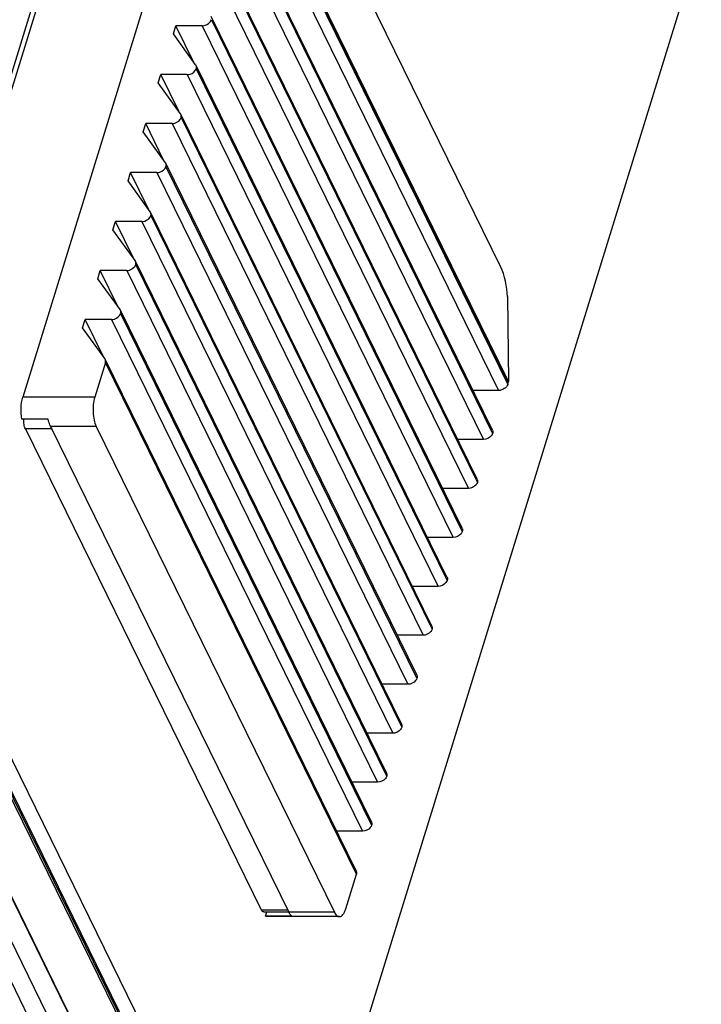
# Model space of a CAD drawing. Header units: millimetres. Extents: x 10 to 584, y 4 to 410.
# Tile 54 of 57: x 512 to 539, y 268 to 306. Entities that reach past the tile are written whole.
import ezdxf

# ---------------------------------------------------------------- set-up
doc = ezdxf.new("R2010")
doc.units = ezdxf.units.MM
doc.header["$LTSCALE"] = 32.67
doc.layers.get('0').update_dxf_attribs({"linetype": 'CONTINUOUS'})

msp = doc.modelspace()

# ---------------------------------------------------------------- linework, layer by layer
at = {"color": 7, "linetype": 'Continuous'}
for p, q in [((521.0017, 332.3411), (509.6123, 295.4852)), ((519.8221, 314.6795), (512.5601, 291.1797)), ((530.9215, 296.1605), (521.7703, 314.8088)), ((521.1954, 311.0762), (530.8347, 291.4333)), ((521.5444, 311.3112), (531.1837, 291.6683)), ((531.1982, 291.7152), (521.5589, 311.3581)), ((531.2076, 291.7769), (521.5682, 311.4198)), ((520.6145, 309.1962), (530.2538, 289.5533)), ((530.5926, 289.9105), (520.9533, 309.5534)), ((520.9618, 309.4262), (530.6011, 289.7833)), ((530.0117, 288.0305), (520.3724, 307.6734)), ((520.0335, 307.3162), (529.6728, 287.6733)), ((520.3808, 307.5462), (530.0202, 287.9033)), ((529.4307, 286.1505), (519.7914, 305.7934)), ((518.3426, 305.1229), (518.4394, 305.4362)), ((519.4525, 305.4362), (518.4394, 305.4362)), ((519.1299, 304.0291), (518.4394, 305.4362)), ((519.4525, 305.4362), (529.0919, 285.7933)), ((519.7999, 305.6662), (529.4392, 286.0234)), ((519.1969, 303.936), (518.3426, 305.1229)), ((528.8498, 284.2706), (519.2104, 303.9134)), ((517.7616, 303.2429), (517.8584, 303.5562)), ((518.8716, 303.5562), (517.8584, 303.5562)), ((518.5489, 302.1491), (517.8584, 303.5562)), ((518.8716, 303.5562), (528.5109, 283.9134)), ((519.2189, 303.7862), (528.8582, 284.1434)), ((518.6159, 302.056), (517.7616, 303.2429)), ((528.2688, 282.3906), (518.6295, 302.0334)), ((517.1806, 301.3629), (517.2775, 301.6762)), ((518.2906, 301.6762), (517.2775, 301.6762)), ((517.968, 300.2691), (517.2775, 301.6762)), ((518.2906, 301.6762), (527.93, 282.0334)), ((518.638, 301.9063), (528.2773, 282.2634)), ((518.035, 300.176), (517.1806, 301.3629)), ((527.6879, 280.5106), (518.0485, 300.1535)), ((516.5997, 299.4829), (516.6965, 299.7963)), ((517.7097, 299.7963), (516.6965, 299.7963)), ((517.387, 298.3891), (516.6965, 299.7963)), ((517.7097, 299.7963), (527.349, 280.1534)), ((527.6963, 280.3834), (518.057, 300.0263)), ((517.454, 298.2961), (516.5997, 299.4829)), ((527.1069, 278.6306), (517.4676, 298.2735)), ((516.0187, 297.6029), (516.1155, 297.9163)), ((517.1287, 297.9163), (516.1155, 297.9163)), ((516.8061, 296.5092), (516.1155, 297.9163)), ((517.1287, 297.9163), (526.768, 278.2734)), ((517.476, 298.1463), (527.1154, 278.5034)), ((516.8731, 296.4161), (516.0187, 297.6029)), ((526.5259, 276.7506), (516.8866, 296.3935)), ((515.4378, 295.723), (515.5346, 296.0363)), ((516.5478, 296.0363), (515.5346, 296.0363)), ((516.2251, 294.6292), (515.5346, 296.0363)), ((516.5478, 296.0363), (526.1871, 276.3934)), ((526.5344, 276.6234), (516.8951, 296.2663)), ((516.2921, 294.5361), (515.4378, 295.723)), ((531.1724, 295.0366), (531.2076, 291.7769)), ((525.945, 274.8706), (516.3057, 294.5135)), ((514.8568, 293.843), (514.9536, 294.1563)), ((515.9668, 294.1563), (514.9536, 294.1563)), ((515.6441, 292.7492), (514.9536, 294.1563)), ((515.9668, 294.1563), (525.6061, 274.5134)), ((516.3141, 294.3863), (525.9535, 274.7434)), ((515.7111, 292.6561), (514.8568, 293.843)), ((525.364, 272.9906), (515.7247, 292.6335)), ((515.7317, 292.5014), (515.3233, 291.1797)), ((525.371, 272.8585), (515.7317, 292.5014)), ((530.8347, 291.4333), (529.8454, 291.4333)), ((531.1837, 291.6683), (531.1982, 291.7152)), ((515.3233, 291.1797), (512.5601, 291.1797)), ((513.5383, 290.3265), (512.5251, 290.3265)), ((513.6694, 289.9625), (512.6562, 289.9625)), ((512.6562, 289.9625), (521.716, 271.5007)), ((515.3736, 290.0557), (513.6236, 290.0557)), ((513.6236, 290.0557), (522.7749, 271.4074)), ((515.3736, 290.0557), (524.5249, 271.4074)), ((530.2538, 289.5533), (529.2644, 289.5533)), ((529.6728, 287.6733), (528.6835, 287.6733)), ((529.0919, 285.7933), (528.1025, 285.7933)), ((508.0312, 284.2366), (521.1541, 257.495)), ((508.0405, 284.0604), (521.1634, 257.3187)), ((528.5109, 283.9134), (527.5215, 283.9134)), ((527.93, 282.0334), (526.9406, 282.0334)), ((527.349, 280.1534), (526.3596, 280.1534)), ((526.768, 278.2734), (525.7787, 278.2734)), ((509.1276, 278.1101), (518.889, 258.2185)), ((509.13, 278.066), (518.8913, 258.1745)), ((517.7981, 257.1405), (508.0367, 277.032)), ((518.5718, 257.1405), (508.8104, 277.032)), ((526.1871, 276.3934), (525.1977, 276.3934)), ((525.6061, 274.5134), (524.6167, 274.5134)), ((524.9626, 271.5368), (525.371, 272.8585)), ((521.716, 271.5007), (522.7291, 271.5007)), ((521.8128, 271.414), (522.7749, 271.414)), ((521.8838, 271.2555), (521.9328, 271.414)), ((524.5249, 271.4074), (522.7749, 271.4074)), ((522.897, 271.2555), (521.8838, 271.2555)), ((524.7185, 271.2341), (521.9554, 271.2341))]:
    msp.add_line(p, q, dxfattribs=at)
at = {"color": 3, "linetype": 'Continuous'}
for p, q in [((509.8237, 295.5256), (521.1534, 332.1885)), ((538.6192, 308.7865), (522.4105, 256.335)), ((522.4105, 256.335), (507.256, 287.2166)), ((521.9452, 256.0216), (506.8823, 286.7167))]:
    msp.add_line(p, q, dxfattribs=at)
at = {"color": 7, "linetype": 'Continuous'}
for centre, radius, start, end in [((519.0691, 303.844), 0.1575, 26.1488, 35.74312), ((518.4881, 301.964), 0.1575, 26.1488, 35.74312), ((517.9072, 300.0841), 0.1575, 26.1488, 35.74312), ((517.3262, 298.2041), 0.1575, 26.1488, 35.74312), ((516.7453, 296.3241), 0.1575, 26.1488, 35.74312), ((516.1643, 294.4441), 0.1575, 26.1488, 35.74312), ((515.5834, 292.5641), 0.1574, 26.14685, 35.7426), ((531.0263, 291.775), 0.1812, 358.9106, 0.61611), ((523.3583, 271.6936), 0.6498, 206.12699, 207.75909)]:
    msp.add_arc(centre, radius, start, end, dxfattribs=at)
msp.add_ellipse((530.9283, 295.5339), major_axis=(-0.1655, 0.7991), ratio=0.22456, start_param=-2.2880688, end_param=-0.7172725, dxfattribs=at)
for points, knots in [([(519.4525, 305.4362), (519.4896, 305.4362), (519.6311, 305.4591), (519.7662, 305.5655), (519.7999, 305.6662)], [0, 0, 0, 0, 0.2585356, 1, 1, 1, 1]), ([(519.2189, 303.7863), (519.222, 303.7973), (519.2308, 303.8394), (519.2244, 303.8851), (519.2104, 303.9134)], [0, 0, 0, 0, 0.2658382, 1, 1, 1, 1]), ([(518.8716, 303.5562), (518.9086, 303.5562), (519.0501, 303.5791), (519.1853, 303.6855), (519.2189, 303.7863)], [0, 0, 0, 0, 0.2585356, 1, 1, 1, 1]), ([(518.638, 301.9063), (518.6411, 301.9173), (518.6498, 301.9594), (518.6434, 302.0051), (518.6295, 302.0334)], [0, 0, 0, 0, 0.2658382, 1, 1, 1, 1]), ([(518.2906, 301.6762), (518.3277, 301.6762), (518.4692, 301.6991), (518.6043, 301.8055), (518.638, 301.9063)], [0, 0, 0, 0, 0.2585356, 1, 1, 1, 1]), ([(518.057, 300.0263), (518.0601, 300.0373), (518.0689, 300.0794), (518.0624, 300.1251), (518.0485, 300.1535)], [0, 0, 0, 0, 0.2658382, 1, 1, 1, 1]), ([(517.7097, 299.7963), (517.7467, 299.7963), (517.8882, 299.8192), (518.0233, 299.9255), (518.057, 300.0263)], [0, 0, 0, 0, 0.2585356, 1, 1, 1, 1]), ([(517.476, 298.1463), (517.4792, 298.1573), (517.4879, 298.1994), (517.4815, 298.2451), (517.4676, 298.2735)], [0, 0, 0, 0, 0.2658382, 1, 1, 1, 1]), ([(517.1287, 297.9163), (517.1658, 297.9163), (517.3072, 297.9392), (517.4424, 298.0455), (517.476, 298.1463)], [0, 0, 0, 0, 0.2585356, 1, 1, 1, 1]), ([(516.8951, 296.2663), (516.8982, 296.2773), (516.9069, 296.3194), (516.9005, 296.3651), (516.8866, 296.3935)], [0, 0, 0, 0, 0.2658382, 1, 1, 1, 1]), ([(516.5478, 296.0363), (516.5848, 296.0363), (516.7263, 296.0592), (516.8614, 296.1655), (516.8951, 296.2663)], [0, 0, 0, 0, 0.2585356, 1, 1, 1, 1]), ([(516.3141, 294.3863), (516.3173, 294.3973), (516.326, 294.4395), (516.3196, 294.4852), (516.3056, 294.5135)], [0, 0, 0, 0, 0.2658382, 1, 1, 1, 1]), ([(515.9668, 294.1563), (516.0038, 294.1563), (516.1453, 294.1792), (516.2805, 294.2855), (516.3141, 294.3863)], [0, 0, 0, 0, 0.2585356, 1, 1, 1, 1]), ([(515.7317, 292.5014), (515.7352, 292.5128), (515.7452, 292.5563), (515.7391, 292.6041), (515.7247, 292.6335)], [0, 0, 0, 0, 0.2668046, 1, 1, 1, 1]), ([(531.1837, 291.6683), (531.1628, 291.6007), (531.0576, 291.4816), (530.9105, 291.4333), (530.8347, 291.4333)], [0, 0, 0, 0, 0.4830204, 1, 1, 1, 1]), ([(512.5251, 290.3265), (512.4972, 290.4707), (512.48, 290.759), (512.5189, 291.0463), (512.5601, 291.1797)], [0, 0, 0, 0, 0.5127915, 1, 1, 1, 1]), ([(515.3233, 291.1797), (515.265, 290.991), (515.24, 290.6869), (515.2836, 290.3086), (515.3368, 290.1307), (515.3736, 290.0557)], [0, 0, 0, 0, 0.518485, 0.7805929, 1, 1, 1, 1]), ([(512.6562, 289.9625), (512.6313, 290.0132), (512.601, 290.1353), (512.5952, 290.2594), (512.5985, 290.3265)], [0, 0, 0, 0, 0.4564341, 1, 1, 1, 1]), ([(513.6236, 290.0557), (513.6143, 290.0747), (513.5765, 290.1618), (513.5522, 290.2542), (513.5383, 290.3265)], [0, 0, 0, 0, 0.2234798, 1, 1, 1, 1]), ([(530.5926, 289.9105), (530.6066, 289.8822), (530.613, 289.8365), (530.6042, 289.7943), (530.6011, 289.7833)], [0, 0, 0, 0, 0.7341618, 1, 1, 1, 1]), ([(530.6011, 289.7833), (530.5904, 289.7512), (530.5164, 289.6255), (530.3636, 289.5533), (530.2538, 289.5533)], [0, 0, 0, 0, 0.2356896, 1, 1, 1, 1]), ([(530.0117, 288.0305), (530.0256, 288.0022), (530.032, 287.9565), (530.0233, 287.9144), (530.0202, 287.9034)], [0, 0, 0, 0, 0.7341618, 1, 1, 1, 1]), ([(530.0202, 287.9034), (530.0094, 287.8712), (529.9354, 287.7455), (529.7826, 287.6733), (529.6728, 287.6733)], [0, 0, 0, 0, 0.2356896, 1, 1, 1, 1]), ([(529.4307, 286.1505), (529.4446, 286.1222), (529.4511, 286.0765), (529.4423, 286.0344), (529.4392, 286.0234)], [0, 0, 0, 0, 0.7341618, 1, 1, 1, 1]), ([(529.4392, 286.0234), (529.4285, 285.9913), (529.3545, 285.8655), (529.2017, 285.7933), (529.0919, 285.7933)], [0, 0, 0, 0, 0.2356896, 1, 1, 1, 1]), ([(528.8498, 284.2705), (528.8637, 284.2422), (528.8701, 284.1965), (528.8614, 284.1544), (528.8582, 284.1434)], [0, 0, 0, 0, 0.7341618, 1, 1, 1, 1]), ([(528.8582, 284.1434), (528.8475, 284.1113), (528.7735, 283.9855), (528.6207, 283.9134), (528.5109, 283.9134)], [0, 0, 0, 0, 0.2356896, 1, 1, 1, 1]), ([(528.2688, 282.3906), (528.2827, 282.3622), (528.2891, 282.3165), (528.2804, 282.2744), (528.2773, 282.2634)], [0, 0, 0, 0, 0.7341618, 1, 1, 1, 1]), ([(528.2773, 282.2634), (528.2666, 282.2313), (528.1925, 282.1056), (528.0397, 282.0334), (527.93, 282.0334)], [0, 0, 0, 0, 0.2356896, 1, 1, 1, 1]), ([(527.6878, 280.5106), (527.7018, 280.4822), (527.7082, 280.4365), (527.6995, 280.3944), (527.6963, 280.3834)], [0, 0, 0, 0, 0.7341618, 1, 1, 1, 1]), ([(527.6963, 280.3834), (527.6856, 280.3513), (527.6116, 280.2256), (527.4588, 280.1534), (527.349, 280.1534)], [0, 0, 0, 0, 0.2356896, 1, 1, 1, 1]), ([(527.1069, 278.6306), (527.1208, 278.6022), (527.1272, 278.5566), (527.1185, 278.5144), (527.1154, 278.5034)], [0, 0, 0, 0, 0.7341618, 1, 1, 1, 1]), ([(527.1154, 278.5034), (527.1046, 278.4713), (527.0306, 278.3456), (526.8778, 278.2734), (526.768, 278.2734)], [0, 0, 0, 0, 0.2356896, 1, 1, 1, 1]), ([(526.5259, 276.7506), (526.5398, 276.7223), (526.5463, 276.6766), (526.5375, 276.6344), (526.5344, 276.6235)], [0, 0, 0, 0, 0.7341618, 1, 1, 1, 1]), ([(526.5344, 276.6235), (526.5237, 276.5913), (526.4497, 276.4656), (526.2969, 276.3934), (526.1871, 276.3934)], [0, 0, 0, 0, 0.2356896, 1, 1, 1, 1]), ([(525.945, 274.8706), (525.9589, 274.8423), (525.9653, 274.7966), (525.9566, 274.7545), (525.9534, 274.7435)], [0, 0, 0, 0, 0.7341618, 1, 1, 1, 1]), ([(525.9534, 274.7435), (525.9427, 274.7114), (525.8687, 274.5856), (525.7159, 274.5134), (525.6061, 274.5134)], [0, 0, 0, 0, 0.2356896, 1, 1, 1, 1]), ([(525.364, 272.9906), (525.3784, 272.9612), (525.3846, 272.9134), (525.3745, 272.8699), (525.371, 272.8585)], [0, 0, 0, 0, 0.7331954, 1, 1, 1, 1]), ([(521.8128, 271.414), (521.8039, 271.414), (521.7589, 271.4249), (521.7318, 271.4684), (521.716, 271.5007)], [0, 0, 0, 0, 0.1980774, 1, 1, 1, 1]), ([(522.897, 271.2555), (522.8862, 271.262), (522.8387, 271.2982), (522.8051, 271.3495), (522.7833, 271.3909)], [0, 0, 0, 0, 0.2118653, 1, 1, 1, 1]), ([(524.5249, 271.4074), (524.5375, 271.3817), (524.579, 271.3062), (524.6585, 271.2341), (524.7185, 271.2341)], [0, 0, 0, 0, 0.3231594, 1, 1, 1, 1]), ([(524.7185, 271.2341), (524.7709, 271.2341), (524.8537, 271.2989), (524.9191, 271.4148), (524.9491, 271.4933), (524.9626, 271.5368)], [0, 0, 0, 0, 0.3868445, 0.6640504, 1, 1, 1, 1])]:
    msp.add_open_spline(points, degree=3, knots=knots, dxfattribs=at)
for points in [[(531.1982, 291.7152), (531.2038, 291.7334), (531.2072, 291.7525), (531.2075, 291.7715)], [(513.6539, 289.9987), (513.6585, 289.9864), (513.6636, 289.9743), (513.6694, 289.9625)], [(521.9554, 271.2341), (521.9305, 271.2341), (521.9051, 271.2426), (521.8838, 271.2555)]]:
    msp.add_open_spline(points, degree=3, dxfattribs=at)

doc.saveas('drawing.dxf')
